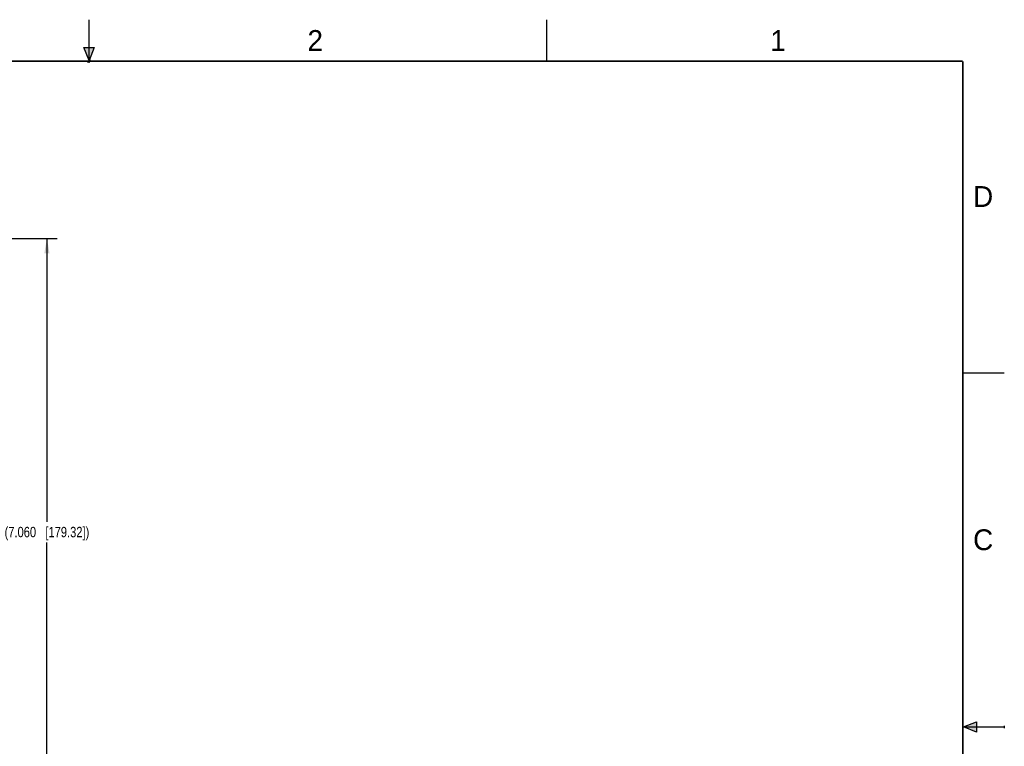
# Model space of a CAD drawing. Header units: inches. Extents: x 0 to 22, y 0 to 17.
# Tile 10 of 10: x 10.2 to 22, y 8.3 to 17. Entities that reach past the tile are written whole.
import ezdxf

# ---------------------------------------------------------------- set-up
doc = ezdxf.new("R2010")
doc.units = ezdxf.units.IN
doc.header["$LTSCALE"] = 1.21
doc.header["$MEASUREMENT"] = 0
doc.layers.get('0').update_dxf_attribs({"linetype": 'CONTINUOUS'})
doc.layers.add('DIMENSIONS', color=7, linetype='CONTINUOUS')
doc.styles.get("Standard").update_dxf_attribs({"font": 'txt', "width": 0.8})
doc.styles.add('TEXTSTYLE_2', font='txt')
doc.dimstyles.new('DIMSTYLE_2', dxfattribs={"dimtxt": 0.125, "dimasz": 0.18, "dimexe": 0.18, "dimexo": 0.0625, "dimgap": 0.09, "dimtad": 0, "dimtih": 1, "dimtoh": 1, "dimdec": 3, "dimzin": 4, "dimdsep": 46, "dimtxsty": 'STANDARD', "dimblk": '_FILLED', "dimblk1": '_FILLED', "dimblk2": '_FILLED', "dimcen": 0.09, "dimadec": 0, "dimazin": 0, "dimtp": 0.01, "dimtm": 0.01, "dimtfac": 1, "dimtdec": 3, "dimtofl": 0, "dimtmove": 0, "dimatfit": 3, "dimldrblk": '_FILLED', "dimfxl": 1, "dimtolj": 1, "dimtzin": 4, "dimarcsym": 0})

# ---------------------------------------------------------------- blocks, each defined once
blk = doc.blocks.new('_FILLED')
at = {"color": 0, "linetype": 'BYBLOCK'}
blk.add_solid([(0, 0), (-1, 0.174), (-1, -0.174)], dxfattribs=at)
blk = doc.blocks.new('*D8')
at = {"layer": 'DIMENSIONS', "color": 2, "linetype": 'CONTINUOUS'}
for p, q in [((6.893, 14.372), (10.618, 14.372)), ((10.493, 14.372), (10.493, 10.967)), ((10.493, 7.312), (10.493, 10.717)), ((8.406, 7.312), (10.618, 7.312))]:
    blk.add_line(p, q, dxfattribs=at)
at = {"layer": 'DIMENSIONS', "color": 2, "linetype": 'CONTINUOUS', "xscale": 0.18, "yscale": 0.18, "zscale": 0.18}
for p, rotation in [((10.493, 14.372), 90), ((10.493, 7.312), 270)]:
    blk.add_blockref('_FILLED', p, dxfattribs=dict(at, rotation=rotation))
at = {"layer": 'DIMENSIONS', "color": 2, "linetype": 'CONTINUOUS', "insert": (10.493, 10.905), "char_height": 0.125, "width": 1.625, "attachment_point": 2, "line_spacing_factor": 0.9}
blk.add_mtext('(7.060{\\Ftxt.shx;\\W1.000000;\\H0.125000; }[179.32])', dxfattribs=at)

msp = doc.modelspace()

# ---------------------------------------------------------------- hatches: boundary and pattern name
at = {"linetype": 'CONTINUOUS'}
for points in [[(11, 16.51), (10.9375, 16.6663), (11.0625, 16.6663)], [(21.6663, 8.5625), (21.6663, 8.4375), (21.51, 8.5)]]:
    msp.add_hatch(color=2, dxfattribs=at).paths.add_polyline_path(points)

# ---------------------------------------------------------------- linework, layer by layer
at = {"color": 2, "linetype": 'CONTINUOUS'}
for p, q in [((11, 16.485), (11, 17)), ((16.5, 16.5), (16.5, 17)), ((11, 16.51), (10.9375, 16.6663)), ((10.9375, 16.6663), (11.0625, 16.6663)), ((11.0625, 16.6663), (11, 16.51)), ((11.015, 16.515), (10.985, 16.485)), ((10.985, 16.485), (11, 16.515)), ((11, 16.485), (11.015, 16.515)), ((22, 12.75), (21.5, 12.75)), ((21.51, 8.5), (21.6663, 8.5625)), ((21.6663, 8.5625), (21.6663, 8.4375)), ((21.51, 8.5), (22, 8.5)), ((21.6663, 8.4375), (21.51, 8.5)), ((22, 8.515), (22, 8.485))]:
    msp.add_line(p, q, dxfattribs=at)
at = {"color": 7, "linetype": 'CONTINUOUS', "const_width": 0.02}
for points in [[(21.5, 16.5), (0.5, 16.5)], [(21.5, 0.5), (21.5, 16.5)]]:
    msp.add_lwpolyline(points, dxfattribs=at)

# ---------------------------------------------------------------- texts
at = {"color": 2, "linetype": 'CONTINUOUS', "char_height": 0.25, "width": 0.25, "attachment_point": 1, "line_spacing_factor": 0.9, "style": 'TEXTSTYLE_2'}
for s, insert in [('2', (13.625, 16.875)), ('1', (19.1875, 16.875)), ('D', (21.625, 15)), ('C', (21.625, 10.875))]:
    msp.add_mtext(s, dxfattribs=dict(at, insert=insert))

# ---------------------------------------------------------------- dimensions: what is measured, and where the dimension line sits
at = {"layer": 'DIMENSIONS', "color": 2, "linetype": 'CONTINUOUS'}
dim = msp.add_linear_dim(base=(10.4927, 14.3723), p1=(8.4061, 7.3123), p2=(6.8933, 14.3723), angle=90, text='(<>)', dimstyle='DIMSTYLE_2', dxfattribs=at)
dim.commit()
dim.dimension.update_dxf_attribs({"geometry": '*D8', "text_midpoint": (10.3927, 10.8423), "dimtype": 160})

doc.saveas('drawing.dxf')
